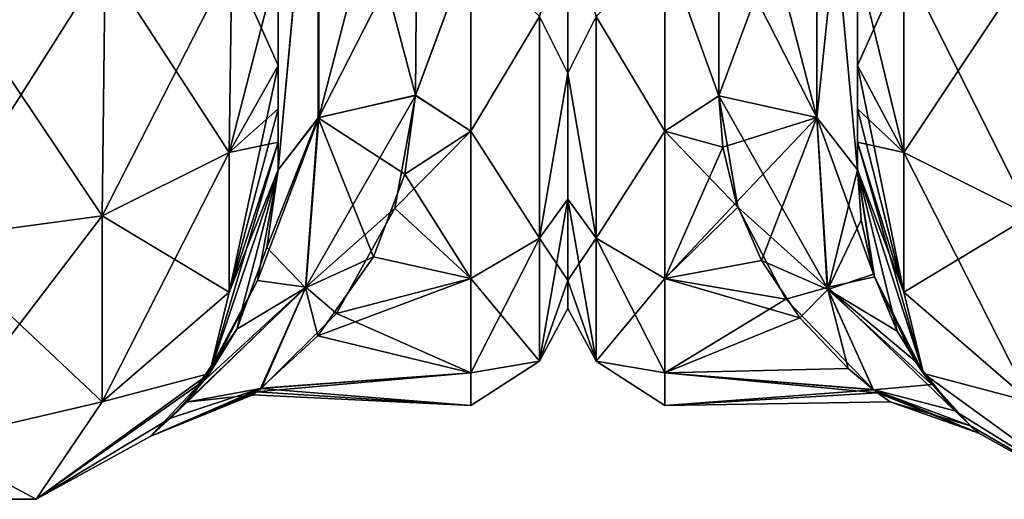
# Model space of a CAD drawing. Extents: x -23 to 700, y -1799 to -1.
# Tile 19 of 251: x 72 to 108, y -1799 to -1782. Entities that reach past the tile are written whole.
import ezdxf

# ---------------------------------------------------------------- set-up
doc = ezdxf.new("R2010")
doc.units = 0
doc.header["$LTSCALE"] = 54.754438
for name, color, linetype in [('100', 7, 'CONTINUOUS'), ('101', 7, 'CONTINUOUS'), ('102', 7, 'CONTINUOUS'), ('105', 7, 'CONTINUOUS'), ('106', 7, 'CONTINUOUS'), ('107', 7, 'CONTINUOUS'), ('11', 7, 'CONTINUOUS'), ('113', 7, 'CONTINUOUS'), ('12', 7, 'CONTINUOUS'), ('40', 7, 'CONTINUOUS'), ('41', 7, 'CONTINUOUS'), ('42', 7, 'CONTINUOUS'), ('48', 7, 'CONTINUOUS'), ('49', 7, 'CONTINUOUS'), ('51', 7, 'CONTINUOUS'), ('54', 7, 'CONTINUOUS'), ('70', 7, 'CONTINUOUS'), ('74', 7, 'CONTINUOUS'), ('75', 7, 'CONTINUOUS'), ('9', 7, 'CONTINUOUS')]:
    doc.layers.add(name, color=color, linetype=linetype)

msp = doc.modelspace()

# ---------------------------------------------------------------- linework, layer by layer
at = {"layer": '100', "linetype": 'CONTINUOUS'}
for points in [[(102.45, -1780, 61.5), (102.45, -1783.734, 60.5), (104.125, -1786.875, 65.908), (102.45, -1780, 61.5)], [(102.45, -1780, 61.5), (104.125, -1786.875, 65.908), (104.125, -1780, 67.75), (102.45, -1780, 61.5)], [(104.125, -1786.875, 65.908), (108.7, -1789.163, 69.87), (104.125, -1780, 67.75), (104.125, -1786.875, 65.908)], [(104.125, -1780, 67.75), (108.7, -1789.163, 69.87), (108.697, -1780, 72.323), (104.125, -1780, 67.75)], [(102.45, -1783.734, 60.5), (102.45, -1785.303, 59.303), (104.125, -1791.911, 60.869), (102.45, -1783.734, 60.5)], [(104.125, -1786.875, 65.908), (102.45, -1783.734, 60.5), (104.125, -1791.911, 60.869), (104.125, -1786.875, 65.908)], [(102.45, -1785.303, 59.303), (102.45, -1786.502, 57.73), (104.125, -1791.911, 60.869), (102.45, -1785.303, 59.303)], [(102.45, -1786.502, 57.73), (102.45, -1787.5, 54), (104.837, -1794.847, 54), (102.45, -1786.502, 57.73)], [(102.45, -1786.502, 57.73), (104.837, -1794.847, 54), (104.125, -1791.911, 60.869), (102.45, -1786.502, 57.73)], [(108.7, -1789.163, 69.87), (104.125, -1786.875, 65.908), (108.7, -1795.875, 63.154), (108.7, -1789.163, 69.87)], [(104.125, -1786.875, 65.908), (104.125, -1791.911, 60.869), (108.7, -1795.875, 63.154), (104.125, -1786.875, 65.908)], [(104.125, -1791.911, 60.869), (104.837, -1794.847, 54), (108.7, -1795.875, 63.154), (104.125, -1791.911, 60.869)], [(104.837, -1794.847, 54), (111.087, -1799.388, 54), (108.7, -1795.875, 63.154), (104.837, -1794.847, 54)]]:
    msp.add_3dface(points, dxfattribs=at)
at = {"layer": '101', "linetype": 'CONTINUOUS'}
for points in [[(102.45, -1787.5, 54), (102.45, -1787.5, 24.51), (102.581, -1789.305, 22.716), (102.45, -1787.5, 54)], [(104.837, -1794.847, 54), (102.45, -1787.5, 54), (103.885, -1793.316, 16.796), (104.837, -1794.847, 54)], [(103.885, -1793.316, 16.796), (102.45, -1787.5, 54), (103.032, -1791.27, 20.23), (103.885, -1793.316, 16.796)], [(103.032, -1791.27, 20.23), (102.45, -1787.5, 54), (102.581, -1789.305, 22.716), (103.032, -1791.27, 20.23)], [(102.45, -1787.5, -24.51), (102.45, -1787.5, -54), (104.837, -1794.847, -54), (102.45, -1787.5, -24.51)], [(102.45, -1787.5, -24.51), (104.837, -1794.847, -54), (103.062, -1791.364, -20.093), (102.45, -1787.5, -24.51)], [(103.062, -1791.364, -20.093), (104.837, -1794.847, -54), (104.522, -1794.392, -14.447), (103.062, -1791.364, -20.093)], [(105.141, -1795.248, 12.116), (104.837, -1794.847, 54), (103.885, -1793.316, 16.796), (105.141, -1795.248, 12.116)], [(104.522, -1794.392, -14.447), (104.837, -1794.847, -54), (105.966, -1796.192, -8.688), (104.522, -1794.392, -14.447)], [(104.837, -1794.847, -54), (111.087, -1799.388, -54), (105.966, -1796.192, -8.688), (104.837, -1794.847, -54)], [(111.087, -1799.388, -54), (111.087, -1799.388, 54), (104.837, -1794.847, 54), (111.087, -1799.388, -54)], [(111.087, -1799.388, -54), (104.837, -1794.847, 54), (106.533, -1796.742, 5.667), (111.087, -1799.388, -54)], [(106.533, -1796.742, 5.667), (104.837, -1794.847, 54), (105.141, -1795.248, 12.116), (106.533, -1796.742, 5.667)], [(105.966, -1796.192, -8.688), (111.087, -1799.388, -54), (106.831, -1797.005, -3.318), (105.966, -1796.192, -8.688)], [(106.831, -1797.005, -3.318), (111.087, -1799.388, -54), (106.533, -1796.742, 5.667), (106.831, -1797.005, -3.318)]]:
    msp.add_3dface(points, dxfattribs=at)
at = {"layer": '102', "linetype": 'CONTINUOUS'}
for points in [[(102.45, -1783.734, -60.5), (102.45, -1780, -61.5), (104.125, -1780, -67.75), (102.45, -1783.734, -60.5)], [(102.45, -1783.734, -60.5), (104.125, -1780, -67.75), (104.125, -1786.875, -65.908), (102.45, -1783.734, -60.5)], [(104.125, -1780, -67.75), (108.697, -1780, -72.323), (104.125, -1786.875, -65.908), (104.125, -1780, -67.75)], [(104.125, -1786.875, -65.908), (108.697, -1780, -72.323), (108.7, -1789.163, -69.87), (104.125, -1786.875, -65.908)], [(102.45, -1785.303, -59.303), (102.45, -1783.734, -60.5), (104.125, -1786.875, -65.908), (102.45, -1785.303, -59.303)], [(102.45, -1786.502, -57.73), (102.45, -1785.303, -59.303), (104.125, -1786.875, -65.908), (102.45, -1786.502, -57.73)], [(102.45, -1787.5, -54), (102.45, -1786.502, -57.73), (104.125, -1791.911, -60.869), (102.45, -1787.5, -54)], [(104.125, -1791.911, -60.869), (102.45, -1786.502, -57.73), (104.125, -1786.875, -65.908), (104.125, -1791.911, -60.869)], [(104.125, -1791.911, -60.869), (104.125, -1786.875, -65.908), (108.7, -1789.163, -69.87), (104.125, -1791.911, -60.869)], [(104.837, -1794.847, -54), (102.45, -1787.5, -54), (104.125, -1791.911, -60.869), (104.837, -1794.847, -54)], [(108.7, -1795.875, -63.154), (104.125, -1791.911, -60.869), (108.7, -1789.163, -69.87), (108.7, -1795.875, -63.154)], [(108.7, -1795.875, -63.154), (104.837, -1794.847, -54), (104.125, -1791.911, -60.869), (108.7, -1795.875, -63.154)], [(111.087, -1799.388, -54), (104.837, -1794.847, -54), (108.7, -1795.875, -63.154), (111.087, -1799.388, -54)]]:
    msp.add_3dface(points, dxfattribs=at)
at = {"layer": '105', "linetype": 'CONTINUOUS'}
for points in [[(100.986, -1785.61, -21.522), (97.45, -1772, -24), (100.985, -1771.626, -25.461), (100.986, -1785.61, -21.522)], [(102.45, -1771.526, -28.996), (102.45, -1787.5, -24.51), (100.985, -1771.626, -25.461), (102.45, -1771.526, -28.996)], [(102.45, -1787.5, -24.51), (100.986, -1785.61, -21.522), (100.985, -1771.626, -25.461), (102.45, -1787.5, -24.51)], [(97.45, -1778.677, -23.052), (97.45, -1772, -24), (100.986, -1785.61, -21.522), (97.45, -1778.677, -23.052)], [(97.45, -1784.828, -20.284), (97.45, -1778.677, -23.052), (100.986, -1785.61, -21.522), (97.45, -1784.828, -20.284)]]:
    msp.add_3dface(points, dxfattribs=at)
at = {"layer": '106', "linetype": 'CONTINUOUS'}
for points in [[(97.45, -1784.828, 20.284), (97.593, -1786.677, 18.989), (100.986, -1785.61, 21.522), (97.45, -1784.828, 20.284)], [(98.137, -1788.845, -17.095), (97.45, -1784.828, -20.284), (101.359, -1791.746, -14.271), (98.137, -1788.845, -17.095)], [(97.45, -1784.828, -20.284), (100.986, -1785.61, -21.522), (101.359, -1791.746, -14.271), (97.45, -1784.828, -20.284)], [(97.593, -1786.677, 18.989), (98.079, -1788.677, 17.259), (100.986, -1785.61, 21.522), (97.593, -1786.677, 18.989)], [(98.079, -1788.677, 17.259), (98.994, -1790.776, 14.949), (100.986, -1785.61, 21.522), (98.079, -1788.677, 17.259)], [(100.986, -1785.61, 21.522), (98.994, -1790.776, 14.949), (101.381, -1791.822, 14.143), (100.986, -1785.61, 21.522)], [(102.45, -1787.5, 24.51), (100.986, -1785.61, 21.522), (101.381, -1791.822, 14.143), (102.45, -1787.5, 24.51)], [(102.45, -1787.5, -24.51), (103.062, -1791.364, -20.093), (100.986, -1785.61, -21.522), (102.45, -1787.5, -24.51)], [(100.986, -1785.61, -21.522), (103.062, -1791.364, -20.093), (101.359, -1791.746, -14.271), (100.986, -1785.61, -21.522)], [(102.581, -1789.305, 22.716), (102.45, -1787.5, 24.51), (101.381, -1791.822, 14.143), (102.581, -1789.305, 22.716)], [(99.862, -1792.165, -13.015), (98.137, -1788.845, -17.095), (101.359, -1791.746, -14.271), (99.862, -1792.165, -13.015)], [(103.032, -1791.27, 20.23), (102.581, -1789.305, 22.716), (101.381, -1791.822, 14.143), (103.032, -1791.27, 20.23)], [(98.994, -1790.776, 14.949), (100.376, -1792.845, 11.894), (101.381, -1791.822, 14.143), (98.994, -1790.776, 14.949)], [(103.062, -1791.364, -20.093), (104.522, -1794.392, -14.447), (101.359, -1791.746, -14.271), (103.062, -1791.364, -20.093)], [(103.885, -1793.316, 16.796), (103.032, -1791.27, 20.23), (101.381, -1791.822, 14.143), (103.885, -1793.316, 16.796)], [(103.019, -1795.422, -5.235), (99.862, -1792.165, -13.015), (101.359, -1791.746, -14.271), (103.019, -1795.422, -5.235)], [(100.376, -1792.845, 11.894), (102.113, -1794.671, 7.876), (101.381, -1791.822, 14.143), (100.376, -1792.845, 11.894)], [(105.966, -1796.192, -8.688), (103.019, -1795.422, -5.235), (101.359, -1791.746, -14.271), (105.966, -1796.192, -8.688)], [(104.522, -1794.392, -14.447), (105.966, -1796.192, -8.688), (101.359, -1791.746, -14.271), (104.522, -1794.392, -14.447)], [(102.113, -1794.671, 7.876), (103.034, -1795.436, 5.17), (101.381, -1791.822, 14.143), (102.113, -1794.671, 7.876)], [(103.034, -1795.436, 5.17), (105.141, -1795.248, 12.116), (101.381, -1791.822, 14.143), (103.034, -1795.436, 5.17)], [(105.141, -1795.248, 12.116), (103.885, -1793.316, 16.796), (101.381, -1791.822, 14.143), (105.141, -1795.248, 12.116)], [(103.174, -1795.541, -4.673), (103.019, -1795.422, -5.235), (106.831, -1797.005, -3.318), (103.174, -1795.541, -4.673)], [(103.019, -1795.422, -5.235), (105.966, -1796.192, -8.688), (106.831, -1797.005, -3.318), (103.019, -1795.422, -5.235)], [(103.034, -1795.436, 5.17), (106.533, -1796.742, 5.667), (105.141, -1795.248, 12.116), (103.034, -1795.436, 5.17)], [(103.034, -1795.436, 5.17), (103.631, -1795.873, 2.466), (106.533, -1796.742, 5.667), (103.034, -1795.436, 5.17)], [(103.631, -1795.873, 2.466), (103.174, -1795.541, -4.673), (106.831, -1797.005, -3.318), (103.631, -1795.873, 2.466)], [(103.631, -1795.873, 2.466), (106.831, -1797.005, -3.318), (106.533, -1796.742, 5.667), (103.631, -1795.873, 2.466)]]:
    msp.add_3dface(points, dxfattribs=at)
at = {"layer": '107', "linetype": 'CONTINUOUS'}
for points in [[(102.45, -1771.526, 28.996), (100.985, -1775.3, 25.249), (100.986, -1785.61, 21.522), (102.45, -1771.526, 28.996)], [(102.45, -1787.5, 24.51), (102.45, -1771.526, 28.996), (100.986, -1785.61, 21.522), (102.45, -1787.5, 24.51)], [(97.45, -1778.677, 23.052), (97.45, -1784.828, 20.284), (100.985, -1775.3, 25.249), (97.45, -1778.677, 23.052)], [(100.985, -1775.3, 25.249), (97.45, -1784.828, 20.284), (100.986, -1785.61, 21.522), (100.985, -1775.3, 25.249)]]:
    msp.add_3dface(points, dxfattribs=at)
at = {"layer": '11', "linetype": 'CONTINUOUS'}
for points in [[(92, -1751.5, 0), (92, -1752.509, 6.351), (92, -1791.492, 6.351), (92, -1751.5, 0)], [(92, -1752.508, -6.351), (92, -1751.5, 0), (92, -1792.5, 0), (92, -1752.508, -6.351)], [(92, -1792.5, 0), (92, -1751.5, 0), (92, -1791.492, 6.351), (92, -1792.5, 0)], [(92, -1755.436, -12.079), (92, -1752.508, -6.351), (92, -1788.564, -12.079), (92, -1755.436, -12.079)], [(92, -1788.564, -12.079), (92, -1752.508, -6.351), (92, -1791.491, -6.351), (92, -1788.564, -12.079)], [(92, -1791.491, -6.351), (92, -1752.508, -6.351), (92, -1792.5, 0), (92, -1791.491, -6.351)], [(92, -1752.509, 6.351), (92, -1755.436, 12.079), (92, -1791.492, 6.351), (92, -1752.509, 6.351)], [(92, -1755.436, 12.079), (92, -1759.988, 16.612), (92, -1788.564, 12.079), (92, -1755.436, 12.079)], [(92, -1791.492, 6.351), (92, -1755.436, 12.079), (92, -1788.564, 12.079), (92, -1791.492, 6.351)], [(92, -1759.988, -16.612), (92, -1755.436, -12.079), (92, -1784.012, -16.612), (92, -1759.988, -16.612)], [(92, -1784.012, -16.612), (92, -1755.436, -12.079), (92, -1788.564, -12.079), (92, -1784.012, -16.612)], [(92, -1759.988, 16.612), (92, -1765.735, 19.519), (92, -1784.012, 16.612), (92, -1759.988, 16.612)], [(92, -1788.564, 12.079), (92, -1759.988, 16.612), (92, -1784.012, 16.612), (92, -1788.564, 12.079)], [(92, -1778.265, -19.519), (92, -1759.988, -16.612), (92, -1784.012, -16.612), (92, -1778.265, -19.519)], [(92, -1784.012, 16.612), (92, -1765.735, 19.519), (92, -1778.264, 19.52), (92, -1784.012, 16.612)]]:
    msp.add_3dface(points, dxfattribs=at)
at = {"layer": '113', "linetype": 'CONTINUOUS'}
for points in [[(92, -1784.012, -16.612), (92, -1778.264, -19.52), (93.025, -1781.968, -20.7), (92, -1784.012, -16.612)], [(92, -1778.265, 19.519), (92, -1784.012, 16.612), (93.025, -1781.968, 20.7), (92, -1778.265, 19.519)], [(95.5, -1779.416, -22.825), (95.5, -1786.107, -19.416), (93.025, -1781.968, -20.7), (95.5, -1779.416, -22.825)], [(95.5, -1786.107, 19.416), (95.5, -1779.416, 22.825), (93.025, -1781.968, 20.7), (95.5, -1786.107, 19.416)], [(93.025, -1781.968, 20.7), (92, -1784.012, 16.612), (93.025, -1789.962, 14.325), (93.025, -1781.968, 20.7)], [(93.025, -1789.962, -14.325), (92, -1784.012, -16.612), (93.025, -1781.968, -20.7), (93.025, -1789.962, -14.325)], [(95.5, -1786.107, -19.416), (93.025, -1789.962, -14.325), (93.025, -1781.968, -20.7), (95.5, -1786.107, -19.416)], [(95.5, -1786.107, 19.416), (93.025, -1781.968, 20.7), (93.025, -1789.962, 14.325), (95.5, -1786.107, 19.416)], [(92, -1784.012, 16.612), (92, -1788.564, 12.079), (93.025, -1789.962, 14.325), (92, -1784.012, 16.612)], [(92, -1788.564, -12.079), (92, -1784.012, -16.612), (93.025, -1789.962, -14.325), (92, -1788.564, -12.079)], [(95.5, -1786.107, -19.416), (95.5, -1791.416, -14.107), (93.025, -1789.962, -14.325), (95.5, -1786.107, -19.416)], [(95.5, -1791.416, 14.107), (95.5, -1786.107, 19.416), (93.025, -1789.962, 14.325), (95.5, -1791.416, 14.107)], [(92, -1788.564, 12.079), (92, -1791.491, 6.351), (93.025, -1789.962, 14.325), (92, -1788.564, 12.079)], [(92, -1791.492, -6.351), (92, -1788.564, -12.079), (93.025, -1794.399, -5.112), (92, -1791.492, -6.351)], [(93.025, -1794.399, -5.112), (92, -1788.564, -12.079), (93.025, -1789.962, -14.325), (93.025, -1794.399, -5.112)], [(93.025, -1789.962, 14.325), (92, -1791.491, 6.351), (93.025, -1794.399, 5.112), (93.025, -1789.962, 14.325)], [(95.5, -1791.416, -14.107), (95.5, -1794.825, -7.416), (93.025, -1789.962, -14.325), (95.5, -1791.416, -14.107)], [(95.5, -1794.825, -7.416), (93.025, -1794.399, -5.112), (93.025, -1789.962, -14.325), (95.5, -1794.825, -7.416)], [(95.5, -1791.416, 14.107), (93.025, -1789.962, 14.325), (93.025, -1794.399, 5.112), (95.5, -1791.416, 14.107)], [(92, -1791.491, 6.351), (92, -1792.5, 0), (93.025, -1794.399, 5.112), (92, -1791.491, 6.351)], [(92, -1792.5, 0), (92, -1791.492, -6.351), (93.025, -1794.399, -5.112), (92, -1792.5, 0)], [(95.5, -1794.825, 7.416), (95.5, -1791.416, 14.107), (93.025, -1794.399, 5.112), (95.5, -1794.825, 7.416)], [(93.025, -1794.399, 5.112), (92, -1792.5, 0), (93.025, -1794.399, -5.112), (93.025, -1794.399, 5.112)], [(95.5, -1794.825, -7.416), (95.5, -1796, 0), (93.025, -1794.399, -5.112), (95.5, -1794.825, -7.416)], [(95.5, -1796, 0), (95.5, -1794.825, 7.416), (93.025, -1794.399, 5.112), (95.5, -1796, 0)], [(95.5, -1796, 0), (93.025, -1794.399, 5.112), (93.025, -1794.399, -5.112), (95.5, -1796, 0)]]:
    msp.add_3dface(points, dxfattribs=at)
at = {"layer": '12', "linetype": 'CONTINUOUS'}
for points in [[(86.5, -1784.819, 20.289), (88.5, -1779.416, 22.825), (86.553, -1778.684, 23.05), (86.5, -1784.819, 20.289)], [(86.553, -1778.685, -23.05), (88.5, -1779.416, -22.825), (86.5, -1784.808, -20.297), (86.553, -1778.685, -23.05)], [(88.5, -1786.107, 19.416), (88.5, -1779.416, 22.825), (86.5, -1784.819, 20.289), (88.5, -1786.107, 19.416)], [(88.5, -1779.416, -22.825), (88.5, -1786.107, -19.416), (86.5, -1784.808, -20.297), (88.5, -1779.416, -22.825)], [(85.751, -1788.879, 17.062), (88.5, -1786.107, 19.416), (86.5, -1784.819, 20.289), (85.751, -1788.879, 17.062)], [(86.5, -1784.808, -20.297), (88.5, -1786.107, -19.416), (86.113, -1787.66, -18.187), (86.5, -1784.808, -20.297)], [(88.5, -1791.416, 14.107), (88.5, -1786.107, 19.416), (85.751, -1788.879, 17.062), (88.5, -1791.416, 14.107)], [(88.5, -1786.107, -19.416), (88.5, -1791.416, -14.107), (86.113, -1787.66, -18.187), (88.5, -1786.107, -19.416)], [(86.113, -1787.66, -18.187), (88.5, -1791.416, -14.107), (84.981, -1790.637, -15.122), (86.113, -1787.66, -18.187)], [(83.648, -1792.688, 12.165), (88.5, -1791.416, 14.107), (85.751, -1788.879, 17.062), (83.648, -1792.688, 12.165)], [(84.981, -1790.637, -15.122), (88.5, -1791.416, -14.107), (82.975, -1793.489, -10.688), (84.981, -1790.637, -15.122)], [(88.5, -1791.416, -14.107), (88.5, -1794.825, -7.416), (82.975, -1793.489, -10.688), (88.5, -1791.416, -14.107)], [(88.5, -1794.825, 7.416), (88.5, -1791.416, 14.107), (83.648, -1792.688, 12.165), (88.5, -1794.825, 7.416)], [(80.948, -1795.377, 5.431), (88.5, -1794.825, 7.416), (83.648, -1792.688, 12.165), (80.948, -1795.377, 5.431)], [(82.975, -1793.489, -10.688), (88.5, -1794.825, -7.416), (80.914, -1795.391, -5.372), (82.975, -1793.489, -10.688)], [(88.5, -1796, 0), (88.5, -1794.825, 7.416), (80.763, -1795.516, 4.794), (88.5, -1796, 0)], [(80.763, -1795.516, 4.794), (88.5, -1794.825, 7.416), (80.948, -1795.377, 5.431), (80.763, -1795.516, 4.794)], [(88.5, -1794.825, -7.416), (88.5, -1796, 0), (80.914, -1795.391, -5.372), (88.5, -1794.825, -7.416)], [(80.914, -1795.391, -5.372), (88.5, -1796, 0), (80.627, -1795.614, -4.285), (80.914, -1795.391, -5.372)], [(80.627, -1795.614, -4.285), (88.5, -1796, 0), (80.763, -1795.516, 4.794), (80.627, -1795.614, -4.285)]]:
    msp.add_3dface(points, dxfattribs=at)
at = {"layer": '40', "linetype": 'CONTINUOUS'}
for points in [[(75.2, -1789.163, 69.87), (69.05, -1780, 74), (68.95, -1790, 71.321), (75.2, -1789.163, 69.87)], [(75.3, -1780, 72.325), (69.05, -1780, 74), (75.2, -1789.163, 69.87), (75.3, -1780, 72.325)], [(79.775, -1786.875, 65.908), (75.3, -1780, 72.325), (75.2, -1789.163, 69.87), (79.775, -1786.875, 65.908)], [(79.875, -1780, 67.75), (75.3, -1780, 72.325), (79.775, -1786.875, 65.908), (79.875, -1780, 67.75)], [(81.55, -1783.734, 60.5), (79.875, -1780, 67.75), (79.775, -1786.875, 65.908), (81.55, -1783.734, 60.5)], [(81.55, -1783.734, 60.5), (81.55, -1780, 61.5), (79.875, -1780, 67.75), (81.55, -1783.734, 60.5)], [(81.55, -1785.303, 59.303), (81.55, -1783.734, 60.5), (79.775, -1786.875, 65.908), (81.55, -1785.303, 59.303)], [(81.55, -1786.502, 57.73), (81.55, -1785.303, 59.303), (79.775, -1786.875, 65.908), (81.55, -1786.502, 57.73)], [(81.55, -1787.5, 54), (81.55, -1786.502, 57.73), (79.775, -1791.911, 60.869), (81.55, -1787.5, 54)], [(81.55, -1786.502, 57.73), (79.775, -1786.875, 65.908), (79.775, -1791.911, 60.869), (81.55, -1786.502, 57.73)], [(79.775, -1786.875, 65.908), (75.2, -1789.163, 69.87), (79.775, -1791.911, 60.869), (79.775, -1786.875, 65.908)], [(79.063, -1794.847, 54), (81.55, -1787.5, 54), (79.775, -1791.911, 60.869), (79.063, -1794.847, 54)], [(75.2, -1789.163, 69.87), (68.95, -1790, 71.321), (75.2, -1795.875, 63.154), (75.2, -1789.163, 69.87)], [(75.2, -1789.163, 69.87), (75.2, -1795.875, 63.154), (79.775, -1791.911, 60.869), (75.2, -1789.163, 69.87)], [(68.95, -1790, 71.321), (68.95, -1797.326, 63.991), (75.2, -1795.875, 63.154), (68.95, -1790, 71.321)], [(75.2, -1795.875, 63.154), (79.063, -1794.847, 54), (79.775, -1791.911, 60.869), (75.2, -1795.875, 63.154)], [(72.813, -1799.388, 54), (79.063, -1794.847, 54), (75.2, -1795.875, 63.154), (72.813, -1799.388, 54)], [(68.95, -1797.326, 63.991), (72.813, -1799.388, 54), (75.2, -1795.875, 63.154), (68.95, -1797.326, 63.991)], [(65.087, -1799.388, 54), (72.813, -1799.388, 54), (68.95, -1797.326, 63.991), (65.087, -1799.388, 54)]]:
    msp.add_3dface(points, dxfattribs=at)
at = {"layer": '41', "linetype": 'CONTINUOUS'}
for points in [[(79.063, -1794.847, -54), (81.55, -1787.5, -54), (80.051, -1793.245, -16.934), (79.063, -1794.847, -54)], [(81.55, -1787.5, 24.51), (81.55, -1787.5, 54), (79.063, -1794.847, 54), (81.55, -1787.5, 24.51)], [(81.55, -1787.5, 24.51), (79.063, -1794.847, 54), (80.796, -1791.491, 19.909), (81.55, -1787.5, 24.51)], [(80.051, -1793.245, -16.934), (81.55, -1787.5, -54), (81.131, -1790.307, -21.53), (80.051, -1793.245, -16.934)], [(81.55, -1787.5, -54), (81.55, -1787.5, -24.51), (81.131, -1790.307, -21.53), (81.55, -1787.5, -54)], [(80.796, -1791.491, 19.909), (79.063, -1794.847, 54), (78.867, -1795.109, 12.54), (80.796, -1791.491, 19.909)], [(78.221, -1795.885, -9.96), (79.063, -1794.847, -54), (80.051, -1793.245, -16.934), (78.221, -1795.885, -9.96)], [(72.813, -1799.388, -54), (79.063, -1794.847, -54), (72.813, -1799.388, 54), (72.813, -1799.388, -54)], [(72.813, -1799.388, 54), (79.063, -1794.847, -54), (76.926, -1797.125, 0.886), (72.813, -1799.388, 54)], [(79.063, -1794.847, 54), (72.813, -1799.388, 54), (78.867, -1795.109, 12.54), (79.063, -1794.847, 54)], [(78.867, -1795.109, 12.54), (72.813, -1799.388, 54), (77.661, -1796.465, 7.337), (78.867, -1795.109, 12.54)], [(76.926, -1797.125, 0.886), (79.063, -1794.847, -54), (78.221, -1795.885, -9.96), (76.926, -1797.125, 0.886)], [(77.661, -1796.465, 7.337), (72.813, -1799.388, 54), (76.926, -1797.125, 0.886), (77.661, -1796.465, 7.337)], [(65.087, -1799.388, -54), (72.813, -1799.388, -54), (65.087, -1799.388, 54), (65.087, -1799.388, -54)], [(72.813, -1799.388, -54), (72.813, -1799.388, 54), (65.087, -1799.388, 54), (72.813, -1799.388, -54)]]:
    msp.add_3dface(points, dxfattribs=at)
at = {"layer": '42', "linetype": 'CONTINUOUS'}
for points in [[(69.05, -1780, -74), (75.3, -1780, -72.325), (68.95, -1790, -71.321), (69.05, -1780, -74)], [(68.95, -1790, -71.321), (75.3, -1780, -72.325), (75.2, -1789.163, -69.87), (68.95, -1790, -71.321)], [(75.3, -1780, -72.325), (79.875, -1780, -67.75), (75.2, -1789.163, -69.87), (75.3, -1780, -72.325)], [(75.2, -1789.163, -69.87), (79.875, -1780, -67.75), (79.775, -1786.875, -65.908), (75.2, -1789.163, -69.87)], [(81.55, -1780, -61.5), (81.55, -1783.734, -60.5), (79.775, -1786.875, -65.908), (81.55, -1780, -61.5)], [(79.875, -1780, -67.75), (81.55, -1780, -61.5), (79.775, -1786.875, -65.908), (79.875, -1780, -67.75)], [(81.55, -1783.734, -60.5), (81.55, -1785.303, -59.303), (79.775, -1791.911, -60.869), (81.55, -1783.734, -60.5)], [(81.55, -1783.734, -60.5), (79.775, -1791.911, -60.869), (79.775, -1786.875, -65.908), (81.55, -1783.734, -60.5)], [(81.55, -1785.303, -59.303), (81.55, -1786.502, -57.73), (79.775, -1791.911, -60.869), (81.55, -1785.303, -59.303)], [(81.55, -1786.502, -57.73), (81.55, -1787.5, -54), (79.063, -1794.847, -54), (81.55, -1786.502, -57.73)], [(81.55, -1786.502, -57.73), (79.063, -1794.847, -54), (79.775, -1791.911, -60.869), (81.55, -1786.502, -57.73)], [(79.775, -1791.911, -60.869), (75.2, -1795.875, -63.154), (79.775, -1786.875, -65.908), (79.775, -1791.911, -60.869)], [(75.2, -1795.875, -63.154), (75.2, -1789.163, -69.87), (79.775, -1786.875, -65.908), (75.2, -1795.875, -63.154)], [(75.2, -1795.875, -63.154), (68.95, -1797.326, -63.991), (75.2, -1789.163, -69.87), (75.2, -1795.875, -63.154)], [(68.95, -1797.326, -63.991), (68.95, -1790, -71.321), (75.2, -1789.163, -69.87), (68.95, -1797.326, -63.991)], [(79.775, -1791.911, -60.869), (79.063, -1794.847, -54), (75.2, -1795.875, -63.154), (79.775, -1791.911, -60.869)], [(79.063, -1794.847, -54), (72.813, -1799.388, -54), (75.2, -1795.875, -63.154), (79.063, -1794.847, -54)], [(75.2, -1795.875, -63.154), (72.813, -1799.388, -54), (68.95, -1797.326, -63.991), (75.2, -1795.875, -63.154)], [(72.813, -1799.388, -54), (65.087, -1799.388, -54), (68.95, -1797.326, -63.991), (72.813, -1799.388, -54)]]:
    msp.add_3dface(points, dxfattribs=at)
at = {"layer": '48', "linetype": 'CONTINUOUS'}
for points in [[(81.55, -1771.526, 28.996), (81.55, -1787.5, 24.51), (83.016, -1771.626, 25.46), (81.55, -1771.526, 28.996)], [(83.016, -1771.626, 25.46), (81.55, -1787.5, 24.51), (83.016, -1785.61, 21.521), (83.016, -1771.626, 25.46)], [(83.016, -1785.61, 21.521), (86.55, -1772, 24), (83.016, -1771.626, 25.46), (83.016, -1785.61, 21.521)], [(86.553, -1778.684, 23.05), (86.55, -1772, 24), (83.016, -1785.61, 21.521), (86.553, -1778.684, 23.05)], [(86.5, -1784.819, 20.289), (86.553, -1778.684, 23.05), (83.016, -1785.61, 21.521), (86.5, -1784.819, 20.289)]]:
    msp.add_3dface(points, dxfattribs=at)
at = {"layer": '49', "linetype": 'CONTINUOUS'}
for points in [[(81.55, -1787.5, -24.51), (81.55, -1771.526, -28.996), (82.998, -1771.626, -25.478), (81.55, -1787.5, -24.51)], [(81.55, -1787.5, -24.51), (82.998, -1771.626, -25.478), (82.99, -1785.624, -21.543), (81.55, -1787.5, -24.51)], [(82.998, -1771.626, -25.478), (86.5, -1784.808, -20.297), (82.99, -1785.624, -21.543), (82.998, -1771.626, -25.478)], [(86.553, -1778.685, -23.05), (86.5, -1784.808, -20.297), (82.998, -1771.626, -25.478), (86.553, -1778.685, -23.05)]]:
    msp.add_3dface(points, dxfattribs=at)
at = {"layer": '51', "linetype": 'CONTINUOUS'}
for points in [[(92, -1784.012, 16.612), (92, -1778.264, 19.52), (90.975, -1781.968, 20.7), (92, -1784.012, 16.612)], [(92, -1778.265, -19.519), (92, -1784.012, -16.612), (90.975, -1781.968, -20.7), (92, -1778.265, -19.519)], [(88.5, -1779.416, 22.825), (88.5, -1786.107, 19.416), (90.975, -1781.968, 20.7), (88.5, -1779.416, 22.825)], [(88.5, -1786.107, -19.416), (88.5, -1779.416, -22.825), (90.975, -1781.968, -20.7), (88.5, -1786.107, -19.416)], [(88.5, -1786.107, 19.416), (90.975, -1789.962, 14.325), (90.975, -1781.968, 20.7), (88.5, -1786.107, 19.416)], [(88.5, -1786.107, -19.416), (90.975, -1781.968, -20.7), (90.975, -1789.962, -14.325), (88.5, -1786.107, -19.416)], [(90.975, -1781.968, -20.7), (92, -1784.012, -16.612), (90.975, -1789.962, -14.325), (90.975, -1781.968, -20.7)], [(90.975, -1789.962, 14.325), (92, -1784.012, 16.612), (90.975, -1781.968, 20.7), (90.975, -1789.962, 14.325)], [(92, -1784.012, -16.612), (92, -1788.564, -12.079), (90.975, -1789.962, -14.325), (92, -1784.012, -16.612)], [(92, -1788.564, 12.079), (92, -1784.012, 16.612), (90.975, -1789.962, 14.325), (92, -1788.564, 12.079)], [(88.5, -1786.107, 19.416), (88.5, -1791.416, 14.107), (90.975, -1789.962, 14.325), (88.5, -1786.107, 19.416)], [(88.5, -1791.416, -14.107), (88.5, -1786.107, -19.416), (90.975, -1789.962, -14.325), (88.5, -1791.416, -14.107)], [(92, -1788.564, -12.079), (92, -1791.491, -6.351), (90.975, -1789.962, -14.325), (92, -1788.564, -12.079)], [(92, -1791.492, 6.351), (92, -1788.564, 12.079), (90.975, -1794.399, 5.112), (92, -1791.492, 6.351)], [(90.975, -1794.399, 5.112), (92, -1788.564, 12.079), (90.975, -1789.962, 14.325), (90.975, -1794.399, 5.112)], [(88.5, -1791.416, 14.107), (88.5, -1794.825, 7.416), (90.975, -1789.962, 14.325), (88.5, -1791.416, 14.107)], [(88.5, -1794.825, 7.416), (90.975, -1794.399, 5.112), (90.975, -1789.962, 14.325), (88.5, -1794.825, 7.416)], [(88.5, -1791.416, -14.107), (90.975, -1789.962, -14.325), (90.975, -1794.399, -5.112), (88.5, -1791.416, -14.107)], [(90.975, -1789.962, -14.325), (92, -1791.491, -6.351), (90.975, -1794.399, -5.112), (90.975, -1789.962, -14.325)], [(88.5, -1794.825, -7.416), (88.5, -1791.416, -14.107), (90.975, -1794.399, -5.112), (88.5, -1794.825, -7.416)], [(92, -1791.491, -6.351), (92, -1792.5, 0), (90.975, -1794.399, -5.112), (92, -1791.491, -6.351)], [(92, -1792.5, 0), (92, -1791.492, 6.351), (90.975, -1794.399, 5.112), (92, -1792.5, 0)], [(90.975, -1794.399, -5.112), (92, -1792.5, 0), (90.975, -1794.399, 5.112), (90.975, -1794.399, -5.112)], [(88.5, -1794.825, 7.416), (88.5, -1796, 0), (90.975, -1794.399, 5.112), (88.5, -1794.825, 7.416)], [(88.5, -1796, 0), (88.5, -1794.825, -7.416), (90.975, -1794.399, -5.112), (88.5, -1796, 0)], [(88.5, -1796, 0), (90.975, -1794.399, -5.112), (90.975, -1794.399, 5.112), (88.5, -1796, 0)]]:
    msp.add_3dface(points, dxfattribs=at)
at = {"layer": '54', "linetype": 'CONTINUOUS'}
for points in [[(85.751, -1788.879, 17.062), (86.5, -1784.819, 20.289), (82.545, -1791.73, 14.297), (85.751, -1788.879, 17.062)], [(86.5, -1784.819, 20.289), (83.016, -1785.61, 21.521), (82.545, -1791.73, 14.297), (86.5, -1784.819, 20.289)], [(86.5, -1784.808, -20.297), (86.113, -1787.66, -18.187), (82.99, -1785.624, -21.543), (86.5, -1784.808, -20.297)], [(81.55, -1787.5, 24.51), (80.796, -1791.491, 19.909), (83.016, -1785.61, 21.521), (81.55, -1787.5, 24.51)], [(83.016, -1785.61, 21.521), (80.796, -1791.491, 19.909), (82.545, -1791.73, 14.297), (83.016, -1785.61, 21.521)], [(81.131, -1790.307, -21.53), (81.55, -1787.5, -24.51), (82.99, -1785.624, -21.543), (81.131, -1790.307, -21.53)], [(81.131, -1790.307, -21.53), (82.99, -1785.624, -21.543), (82.537, -1791.757, -14.252), (81.131, -1790.307, -21.53)], [(82.99, -1785.624, -21.543), (84.981, -1790.637, -15.122), (82.537, -1791.757, -14.252), (82.99, -1785.624, -21.543)], [(86.113, -1787.66, -18.187), (84.981, -1790.637, -15.122), (82.99, -1785.624, -21.543), (86.113, -1787.66, -18.187)], [(83.648, -1792.688, 12.165), (85.751, -1788.879, 17.062), (82.545, -1791.73, 14.297), (83.648, -1792.688, 12.165)], [(80.051, -1793.245, -16.934), (81.131, -1790.307, -21.53), (82.537, -1791.757, -14.252), (80.051, -1793.245, -16.934)], [(84.981, -1790.637, -15.122), (82.975, -1793.489, -10.688), (82.537, -1791.757, -14.252), (84.981, -1790.637, -15.122)], [(80.796, -1791.491, 19.909), (78.867, -1795.109, 12.54), (82.545, -1791.73, 14.297), (80.796, -1791.491, 19.909)], [(77.661, -1796.465, 7.337), (80.948, -1795.377, 5.431), (82.545, -1791.73, 14.297), (77.661, -1796.465, 7.337)], [(78.867, -1795.109, 12.54), (77.661, -1796.465, 7.337), (82.545, -1791.73, 14.297), (78.867, -1795.109, 12.54)], [(80.914, -1795.391, -5.372), (78.221, -1795.885, -9.96), (82.537, -1791.757, -14.252), (80.914, -1795.391, -5.372)], [(78.221, -1795.885, -9.96), (80.051, -1793.245, -16.934), (82.537, -1791.757, -14.252), (78.221, -1795.885, -9.96)], [(82.975, -1793.489, -10.688), (80.914, -1795.391, -5.372), (82.537, -1791.757, -14.252), (82.975, -1793.489, -10.688)], [(80.948, -1795.377, 5.431), (83.648, -1792.688, 12.165), (82.545, -1791.73, 14.297), (80.948, -1795.377, 5.431)], [(80.763, -1795.516, 4.794), (80.948, -1795.377, 5.431), (76.926, -1797.125, 0.886), (80.763, -1795.516, 4.794)], [(80.948, -1795.377, 5.431), (77.661, -1796.465, 7.337), (76.926, -1797.125, 0.886), (80.948, -1795.377, 5.431)], [(80.914, -1795.391, -5.372), (80.627, -1795.614, -4.285), (78.221, -1795.885, -9.96), (80.914, -1795.391, -5.372)], [(80.627, -1795.614, -4.285), (80.763, -1795.516, 4.794), (76.926, -1797.125, 0.886), (80.627, -1795.614, -4.285)], [(80.627, -1795.614, -4.285), (76.926, -1797.125, 0.886), (78.221, -1795.885, -9.96), (80.627, -1795.614, -4.285)]]:
    msp.add_3dface(points, dxfattribs=at)
at = {"layer": '70', "linetype": 'CONTINUOUS'}
for points in [[(102.45, -1783.734, -60.5), (102.45, -1785.303, -59.303), (102.45, -1728.15, -61.5), (102.45, -1783.734, -60.5)], [(102.45, -1728.15, -61.5), (102.45, -1785.303, -59.303), (102.45, -1740.164, -57.61), (102.45, -1728.15, -61.5)], [(102.45, -1780, -61.5), (102.45, -1783.734, -60.5), (102.45, -1728.15, -61.5), (102.45, -1780, -61.5)], [(102.45, -1740.161, 57.613), (102.45, -1747.641, 47.352), (102.45, -1786.502, 57.73), (102.45, -1740.161, 57.613)], [(102.45, -1780, 61.5), (102.45, -1740.161, 57.613), (102.45, -1783.734, 60.5), (102.45, -1780, 61.5)], [(102.45, -1783.734, 60.5), (102.45, -1740.161, 57.613), (102.45, -1785.303, 59.303), (102.45, -1783.734, 60.5)], [(102.45, -1785.303, 59.303), (102.45, -1740.161, 57.613), (102.45, -1786.502, 57.73), (102.45, -1785.303, 59.303)], [(102.45, -1786.502, -57.73), (102.45, -1787.5, -54), (102.45, -1740.164, -57.61), (102.45, -1786.502, -57.73)], [(102.45, -1740.164, -57.61), (102.45, -1787.5, -54), (102.45, -1747.642, -47.348), (102.45, -1740.164, -57.61)], [(102.45, -1785.303, -59.303), (102.45, -1786.502, -57.73), (102.45, -1740.164, -57.61), (102.45, -1785.303, -59.303)], [(102.45, -1747.641, 47.352), (102.45, -1747.642, 34.652), (102.45, -1787.5, 54), (102.45, -1747.641, 47.352)], [(102.45, -1786.502, 57.73), (102.45, -1747.641, 47.352), (102.45, -1787.5, 54), (102.45, -1786.502, 57.73)], [(102.45, -1787.5, 54), (102.45, -1747.642, 34.652), (102.45, -1771.526, 28.996), (102.45, -1787.5, 54)], [(102.45, -1787.5, -54), (102.45, -1787.5, -24.51), (102.45, -1747.642, -47.348), (102.45, -1787.5, -54)], [(102.45, -1747.642, -47.348), (102.45, -1787.5, -24.51), (102.45, -1771.526, -28.996), (102.45, -1747.642, -47.348)], [(102.45, -1787.5, 24.51), (102.45, -1787.5, 54), (102.45, -1771.526, 28.996), (102.45, -1787.5, 24.51)]]:
    msp.add_3dface(points, dxfattribs=at)
at = {"layer": '74', "linetype": 'CONTINUOUS'}
for points in [[(92, -1751.5, 0), (92, -1752.509, -6.351), (92, -1791.492, -6.351), (92, -1751.5, 0)], [(92, -1752.508, 6.351), (92, -1751.5, 0), (92, -1792.5, 0), (92, -1752.508, 6.351)], [(92, -1792.5, 0), (92, -1751.5, 0), (92, -1791.492, -6.351), (92, -1792.5, 0)], [(92, -1755.436, 12.079), (92, -1752.508, 6.351), (92, -1788.564, 12.079), (92, -1755.436, 12.079)], [(92, -1788.564, 12.079), (92, -1752.508, 6.351), (92, -1791.491, 6.351), (92, -1788.564, 12.079)], [(92, -1791.491, 6.351), (92, -1752.508, 6.351), (92, -1792.5, 0), (92, -1791.491, 6.351)], [(92, -1752.509, -6.351), (92, -1755.436, -12.079), (92, -1791.492, -6.351), (92, -1752.509, -6.351)], [(92, -1755.436, -12.079), (92, -1759.988, -16.612), (92, -1788.564, -12.079), (92, -1755.436, -12.079)], [(92, -1791.492, -6.351), (92, -1755.436, -12.079), (92, -1788.564, -12.079), (92, -1791.492, -6.351)], [(92, -1759.988, 16.612), (92, -1755.436, 12.079), (92, -1784.012, 16.612), (92, -1759.988, 16.612)], [(92, -1784.012, 16.612), (92, -1755.436, 12.079), (92, -1788.564, 12.079), (92, -1784.012, 16.612)], [(92, -1759.988, -16.612), (92, -1765.735, -19.519), (92, -1784.012, -16.612), (92, -1759.988, -16.612)], [(92, -1788.564, -12.079), (92, -1759.988, -16.612), (92, -1784.012, -16.612), (92, -1788.564, -12.079)], [(92, -1778.265, 19.519), (92, -1759.988, 16.612), (92, -1784.012, 16.612), (92, -1778.265, 19.519)], [(92, -1784.012, -16.612), (92, -1765.735, -19.519), (92, -1778.264, -19.52), (92, -1784.012, -16.612)]]:
    msp.add_3dface(points, dxfattribs=at)
at = {"layer": '75', "linetype": 'CONTINUOUS'}
for points in [[(97.45, -1784.828, -20.284), (95.5, -1779.416, -22.825), (97.45, -1778.677, -23.052), (97.45, -1784.828, -20.284)], [(97.45, -1778.677, 23.052), (95.5, -1779.416, 22.825), (97.45, -1784.828, 20.284), (97.45, -1778.677, 23.052)], [(95.5, -1786.107, -19.416), (95.5, -1779.416, -22.825), (97.45, -1784.828, -20.284), (95.5, -1786.107, -19.416)], [(95.5, -1779.416, 22.825), (95.5, -1786.107, 19.416), (97.45, -1784.828, 20.284), (95.5, -1779.416, 22.825)], [(98.137, -1788.845, -17.095), (95.5, -1786.107, -19.416), (97.45, -1784.828, -20.284), (98.137, -1788.845, -17.095)], [(97.45, -1784.828, 20.284), (95.5, -1786.107, 19.416), (97.593, -1786.677, 18.989), (97.45, -1784.828, 20.284)], [(95.5, -1791.416, -14.107), (95.5, -1786.107, -19.416), (98.137, -1788.845, -17.095), (95.5, -1791.416, -14.107)], [(95.5, -1786.107, 19.416), (95.5, -1791.416, 14.107), (97.593, -1786.677, 18.989), (95.5, -1786.107, 19.416)], [(97.593, -1786.677, 18.989), (95.5, -1791.416, 14.107), (98.079, -1788.677, 17.259), (97.593, -1786.677, 18.989)], [(98.079, -1788.677, 17.259), (95.5, -1791.416, 14.107), (98.994, -1790.776, 14.949), (98.079, -1788.677, 17.259)], [(99.862, -1792.165, -13.015), (95.5, -1791.416, -14.107), (98.137, -1788.845, -17.095), (99.862, -1792.165, -13.015)], [(98.994, -1790.776, 14.949), (95.5, -1791.416, 14.107), (100.376, -1792.845, 11.894), (98.994, -1790.776, 14.949)], [(95.5, -1794.825, -7.416), (95.5, -1791.416, -14.107), (99.862, -1792.165, -13.015), (95.5, -1794.825, -7.416)], [(95.5, -1791.416, 14.107), (95.5, -1794.825, 7.416), (100.376, -1792.845, 11.894), (95.5, -1791.416, 14.107)], [(103.019, -1795.422, -5.235), (95.5, -1794.825, -7.416), (99.862, -1792.165, -13.015), (103.019, -1795.422, -5.235)], [(100.376, -1792.845, 11.894), (95.5, -1794.825, 7.416), (102.113, -1794.671, 7.876), (100.376, -1792.845, 11.894)], [(102.113, -1794.671, 7.876), (95.5, -1794.825, 7.416), (103.034, -1795.436, 5.17), (102.113, -1794.671, 7.876)], [(95.5, -1796, 0), (95.5, -1794.825, -7.416), (103.174, -1795.541, -4.673), (95.5, -1796, 0)], [(103.174, -1795.541, -4.673), (95.5, -1794.825, -7.416), (103.019, -1795.422, -5.235), (103.174, -1795.541, -4.673)], [(95.5, -1794.825, 7.416), (95.5, -1796, 0), (103.034, -1795.436, 5.17), (95.5, -1794.825, 7.416)], [(103.034, -1795.436, 5.17), (95.5, -1796, 0), (103.631, -1795.873, 2.466), (103.034, -1795.436, 5.17)], [(103.631, -1795.873, 2.466), (95.5, -1796, 0), (103.174, -1795.541, -4.673), (103.631, -1795.873, 2.466)]]:
    msp.add_3dface(points, dxfattribs=at)
at = {"layer": '9', "linetype": 'CONTINUOUS'}
for points in [[(81.55, -1783.734, 60.5), (81.55, -1785.303, 59.303), (81.55, -1728.15, 61.5), (81.55, -1783.734, 60.5)], [(81.55, -1728.15, 61.5), (81.55, -1785.303, 59.303), (81.55, -1740.161, 57.613), (81.55, -1728.15, 61.5)], [(81.55, -1780, 61.5), (81.55, -1783.734, 60.5), (81.55, -1728.15, 61.5), (81.55, -1780, 61.5)], [(81.55, -1786.502, 57.73), (81.55, -1787.5, 54), (81.55, -1740.161, 57.613), (81.55, -1786.502, 57.73)], [(81.55, -1740.161, 57.613), (81.55, -1787.5, 54), (81.55, -1747.641, 47.352), (81.55, -1740.161, 57.613)], [(81.55, -1785.303, 59.303), (81.55, -1786.502, 57.73), (81.55, -1740.161, 57.613), (81.55, -1785.303, 59.303)], [(81.55, -1740.164, -57.61), (81.55, -1747.642, -47.348), (81.55, -1786.502, -57.73), (81.55, -1740.164, -57.61)], [(81.55, -1780, -61.5), (81.55, -1740.164, -57.61), (81.55, -1783.734, -60.5), (81.55, -1780, -61.5)], [(81.55, -1783.734, -60.5), (81.55, -1740.164, -57.61), (81.55, -1785.303, -59.303), (81.55, -1783.734, -60.5)], [(81.55, -1785.303, -59.303), (81.55, -1740.164, -57.61), (81.55, -1786.502, -57.73), (81.55, -1785.303, -59.303)], [(81.55, -1747.642, -47.348), (81.55, -1747.641, -34.648), (81.55, -1787.5, -54), (81.55, -1747.642, -47.348)], [(81.55, -1787.5, -54), (81.55, -1747.641, -34.648), (81.55, -1771.526, -28.996), (81.55, -1787.5, -54)], [(81.55, -1787.5, 54), (81.55, -1787.5, 24.51), (81.55, -1747.641, 47.352), (81.55, -1787.5, 54)], [(81.55, -1747.641, 47.352), (81.55, -1787.5, 24.51), (81.55, -1771.526, 28.996), (81.55, -1747.641, 47.352)], [(81.55, -1786.502, -57.73), (81.55, -1747.642, -47.348), (81.55, -1787.5, -54), (81.55, -1786.502, -57.73)], [(81.55, -1787.5, -24.51), (81.55, -1787.5, -54), (81.55, -1771.526, -28.996), (81.55, -1787.5, -24.51)]]:
    msp.add_3dface(points, dxfattribs=at)

doc.saveas('drawing.dxf')
